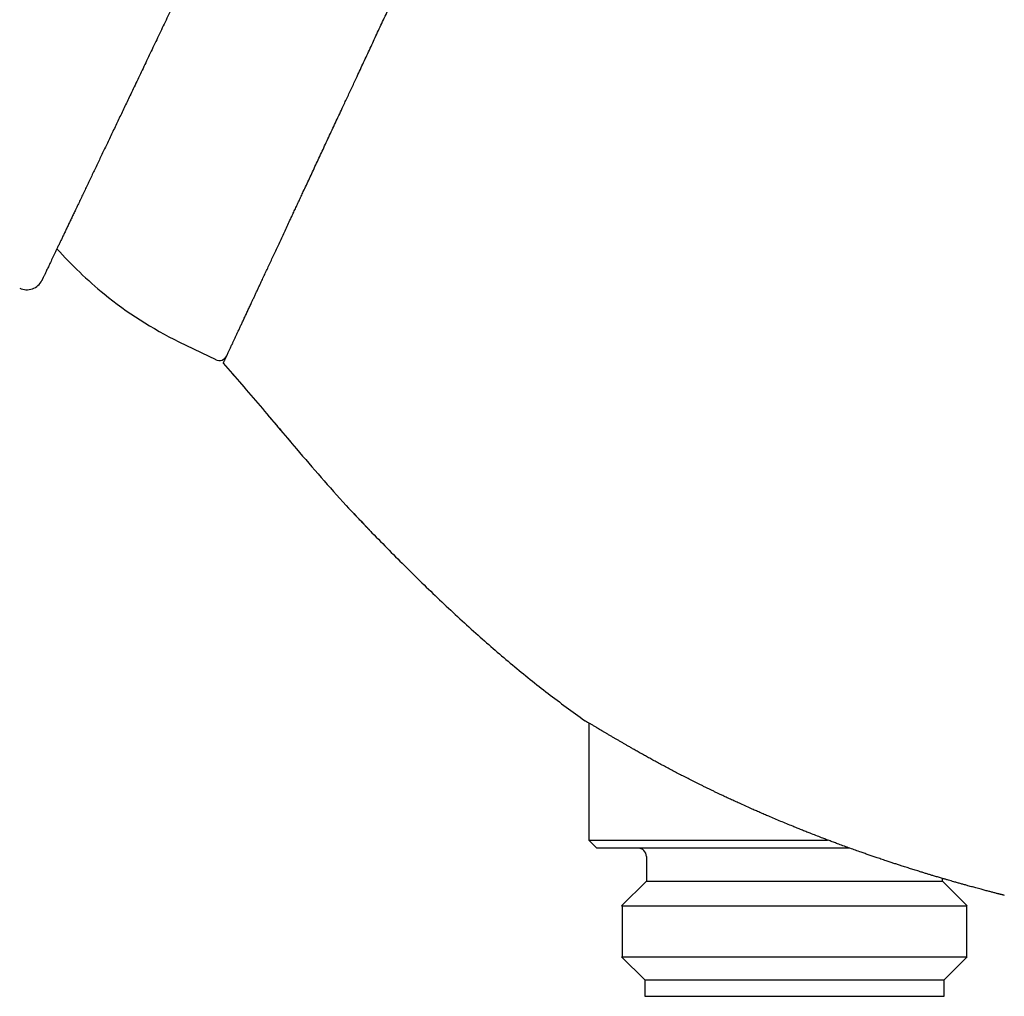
# Model space of a CAD drawing. Header units: millimetres. Extents: x 8 to 755, y 12 to 444.
# Tile 2 of 44: x 117 to 177, y 349 to 408. Entities that reach past the tile are written whole.
import ezdxf

# ---------------------------------------------------------------- set-up
doc = ezdxf.new("R2010")
doc.units = ezdxf.units.MM

msp = doc.modelspace()

# ---------------------------------------------------------------- linework, layer by layer
at = {"color": 7, "linetype": 'Continuous', "lineweight": 30}
for p, q in [((127.029, 388.713), (129.269, 387.621)), ((137.649, 378.27), (137.65, 378.27)), ((138.687, 377.181), (138.759, 377.104)), ((138.759, 377.104), (138.766, 377.126)), ((151.934, 365.543), (151.934, 358.427)), ((151.934, 358.427), (152.434, 357.927)), ((151.934, 358.427), (166.447, 358.427)), ((167.797, 357.927), (152.434, 357.927)), ((155.434, 357.427), (155.434, 355.927)), ((173.434, 355.927), (173.434, 356.089)), ((155.434, 355.927), (153.934, 354.427)), ((155.434, 355.927), (173.434, 355.927)), ((174.934, 354.427), (173.434, 355.927)), ((153.934, 354.427), (174.934, 354.427)), ((153.957, 354.427), (153.957, 351.327)), ((174.912, 351.327), (174.912, 354.427)), ((153.934, 351.327), (155.334, 349.927)), ((153.934, 351.327), (174.934, 351.327)), ((173.534, 349.927), (174.934, 351.327)), ((155.334, 349.927), (155.334, 348.927)), ((155.334, 349.927), (173.534, 349.927)), ((173.534, 348.927), (173.534, 349.927)), ((155.334, 348.927), (173.534, 348.927))]:
    msp.add_line(p, q, dxfattribs=at)
for centre, radius, start, end in [((138.298, 410.985), 25, 221.66863, 230.79041), ((117.802, 392.871), 1, 243.67044, 334.5), ((137.289, 409.75), 23.405, 230.79041, 244), ((129.488, 388.07), 0.5, 244, 335), ((154.934, 357.427), 0.5, 0, 90)]:
    msp.add_arc(centre, radius, start, end, dxfattribs=at)
for points, knots in [([(139.743, 439.16), (139.42, 439.267), (138.775, 439.481), (137.806, 439.8), (136.837, 440.115), (135.87, 440.425), (134.903, 440.73), (134.006, 441.007), (133.179, 441.257), (132.422, 441.48), (131.666, 441.698), (130.91, 441.909), (130.156, 442.113), (129.439, 442.301), (128.759, 442.472), (128.115, 442.628), (127.473, 442.778), (126.831, 442.92), (126.191, 443.055), (125.552, 443.183), (124.932, 443.3), (124.331, 443.406), (123.748, 443.501), (123.167, 443.589), (122.587, 443.669), (122.008, 443.742), (121.413, 443.808), (120.802, 443.866), (120.175, 443.916), (119.55, 443.956), (118.927, 443.985), (118.305, 444.004), (117.684, 444.013), (117.083, 444.012), (116.5, 444.002), (115.935, 443.983), (115.372, 443.957), (114.811, 443.922), (114.251, 443.879), (113.692, 443.828), (113.135, 443.769), (112.579, 443.702), (112.024, 443.627), (111.471, 443.545), (110.92, 443.454), (110.336, 443.35), (109.722, 443.23), (109.078, 443.094), (108.435, 442.947), (107.804, 442.792), (107.185, 442.63), (106.577, 442.462), (105.972, 442.284), (105.368, 442.096), (104.769, 441.901), (104.176, 441.699), (103.589, 441.489), (103.003, 441.271), (102.414, 441.042), (101.824, 440.804), (101.232, 440.555), (100.641, 440.298), (100.052, 440.033), (99.465, 439.759), (98.88, 439.477), (98.264, 439.171), (97.618, 438.839), (96.943, 438.479), (96.27, 438.109), (95.599, 437.728), (94.931, 437.336), (94.278, 436.943), (93.641, 436.547), (93.018, 436.15), (92.398, 435.744), (91.779, 435.329), (91.151, 434.898), (90.513, 434.448), (89.864, 433.981), (89.219, 433.504), (88.576, 433.018), (87.935, 432.523), (87.31, 432.029), (86.699, 431.536), (86.102, 431.045), (85.508, 430.547), (84.916, 430.041), (84.303, 429.508), (83.671, 428.947), (83.018, 428.356), (82.369, 427.758), (81.722, 427.15), (81.079, 426.535), (80.438, 425.911), (79.8, 425.278), (79.15, 424.623), (78.488, 423.944), (77.815, 423.241), (77.145, 422.529), (76.478, 421.809), (75.814, 421.08), (75.155, 420.344), (74.476, 419.575), (73.78, 418.773), (73.066, 417.937), (72.356, 417.092), (71.65, 416.239), (70.949, 415.377), (70.252, 414.508), (69.559, 413.631), (68.87, 412.746), (68.186, 411.855), (67.51, 410.962), (66.842, 410.067), (66.182, 409.172), (65.526, 408.271), (64.845, 407.323), (64.139, 406.328), (63.409, 405.284), (62.685, 404.234), (61.965, 403.178), (61.252, 402.117), (60.543, 401.05), (59.84, 399.978), (59.083, 398.809), (58.273, 397.543), (57.413, 396.178), (56.561, 394.808), (55.718, 393.433), (54.867, 392.027), (54.009, 390.589), (53.143, 389.121), (52.288, 387.65), (51.442, 386.179), (50.607, 384.708), (49.797, 383.265), (49.012, 381.851), (48.252, 380.468), (47.501, 379.087), (46.758, 377.71), (46.066, 376.412), (45.421, 375.195), (44.823, 374.057), (44.231, 372.925), (43.646, 371.796), (43.067, 370.673), (42.506, 369.576), (41.961, 368.506), (41.432, 367.462), (40.91, 366.425), (40.393, 365.393), (40.051, 364.707), (39.881, 364.365)], [0, 0, 0, 0, 0.007334, 0.01466, 0.021975, 0.029275, 0.036557, 0.043817, 0.049505, 0.055175, 0.060828, 0.06646, 0.072073, 0.077663, 0.082436, 0.087192, 0.091929, 0.096648, 0.101348, 0.106029, 0.11069, 0.114946, 0.119185, 0.123407, 0.127613, 0.131803, 0.135976, 0.140511, 0.145028, 0.149528, 0.154011, 0.158481, 0.162937, 0.16738, 0.171444, 0.175498, 0.179546, 0.183586, 0.187621, 0.19165, 0.195675, 0.199697, 0.203716, 0.207732, 0.211748, 0.215762, 0.220494, 0.225228, 0.229963, 0.234702, 0.239225, 0.243753, 0.248287, 0.252827, 0.257375, 0.261849, 0.266331, 0.270822, 0.275323, 0.279927, 0.284542, 0.289168, 0.293807, 0.298459, 0.303124, 0.307803, 0.313279, 0.318776, 0.324293, 0.329832, 0.335392, 0.340975, 0.346259, 0.351563, 0.356889, 0.362235, 0.367602, 0.373318, 0.379058, 0.384822, 0.390611, 0.396425, 0.402263, 0.40779, 0.413339, 0.41891, 0.424503, 0.430117, 0.436409, 0.442727, 0.449073, 0.455444, 0.461842, 0.468266, 0.474715, 0.48119, 0.488156, 0.495151, 0.502173, 0.509223, 0.516299, 0.523401, 0.530528, 0.538397, 0.546294, 0.55422, 0.562173, 0.570152, 0.578157, 0.586185, 0.594237, 0.602311, 0.610405, 0.618375, 0.626362, 0.634366, 0.642386, 0.651517, 0.660665, 0.669829, 0.679006, 0.688195, 0.697393, 0.7066, 0.715813, 0.7274, 0.738991, 0.75058, 0.762165, 0.773741, 0.786003, 0.798247, 0.810466, 0.822656, 0.834812, 0.846929, 0.858313, 0.869653, 0.880945, 0.892185, 0.903368, 0.912641, 0.92187, 0.931051, 0.940181, 0.94926, 0.958283, 0.966738, 0.975139, 0.983485, 0.991772, 1, 1, 1, 1]), ([(129.726, 387.398), (129.726, 387.399), (129.727, 387.401), (129.734, 387.415), (129.744, 387.437), (129.759, 387.469), (129.778, 387.51), (129.802, 387.56), (129.829, 387.619), (129.861, 387.688), (129.897, 387.765), (129.937, 387.851), (129.982, 387.946), (130.025, 388.04), (130.067, 388.13), (130.106, 388.214), (130.148, 388.302), (130.191, 388.395), (130.236, 388.492), (130.291, 388.609), (130.355, 388.747), (130.432, 388.912), (130.513, 389.085), (130.598, 389.267), (130.687, 389.458), (130.78, 389.658), (130.878, 389.867), (130.979, 390.085), (131.084, 390.311), (131.194, 390.545), (131.307, 390.788), (131.413, 391.015), (131.51, 391.224), (131.598, 391.413), (131.688, 391.606), (131.78, 391.802), (131.874, 392.003), (131.982, 392.235), (132.105, 392.5), (132.245, 392.801), (132.389, 393.109), (132.536, 393.424), (132.686, 393.746), (132.84, 394.075), (132.996, 394.411), (133.156, 394.754), (133.319, 395.103), (133.485, 395.459), (133.654, 395.821), (133.809, 396.154), (133.95, 396.456), (134.076, 396.726), (134.203, 396.998), (134.331, 397.274), (134.461, 397.552), (134.61, 397.871), (134.777, 398.231), (134.965, 398.634), (135.156, 399.041), (135.348, 399.454), (135.542, 399.871), (135.739, 400.292), (135.937, 400.718), (136.138, 401.148), (136.34, 401.581), (136.543, 402.018), (136.749, 402.459), (136.936, 402.86), (137.105, 403.222), (137.254, 403.542), (137.404, 403.864), (137.555, 404.187), (137.707, 404.512), (137.874, 404.871), (138.056, 405.263), (138.255, 405.689), (138.455, 406.117), (138.655, 406.546), (138.856, 406.976), (139.057, 407.408), (139.259, 407.841), (139.463, 408.278), (139.668, 408.719), (139.876, 409.164), (140.084, 409.61), (140.273, 410.016), (140.444, 410.383), (140.597, 410.71), (140.749, 411.038), (140.902, 411.365), (141.055, 411.692), (141.229, 412.066), (141.425, 412.486), (141.642, 412.952), (141.859, 413.417), (142.075, 413.88), (142.29, 414.342), (142.505, 414.802), (142.718, 415.26), (142.931, 415.715), (143.142, 416.168), (143.352, 416.619), (143.561, 417.067), (143.749, 417.469), (143.915, 417.827), (144.062, 418.141), (144.208, 418.454), (144.352, 418.764), (144.497, 419.073), (144.659, 419.421), (144.838, 419.806), (145.035, 420.228), (145.23, 420.645), (145.422, 421.058), (145.612, 421.466), (145.8, 421.869), (145.986, 422.267), (146.169, 422.66), (146.35, 423.047), (146.528, 423.429), (146.703, 423.805), (146.859, 424.141), (146.997, 424.436), (147.117, 424.694), (147.236, 424.948), (147.353, 425.2), (147.469, 425.448), (147.598, 425.725), (147.74, 426.029), (147.893, 426.358), (148.044, 426.681), (148.191, 426.996), (148.334, 427.304), (148.474, 427.604), (148.611, 427.897), (148.744, 428.183), (148.874, 428.46), (148.999, 428.73), (149.121, 428.991), (149.228, 429.221), (149.321, 429.421), (149.402, 429.592), (149.48, 429.76), (149.556, 429.923), (149.63, 430.083), (149.712, 430.258), (149.8, 430.447), (149.894, 430.647), (149.983, 430.839), (150.068, 431.022), (150.149, 431.195), (150.226, 431.36), (150.298, 431.515), (150.366, 431.661), (150.43, 431.798), (150.49, 431.926), (150.545, 432.044), (150.591, 432.142), (150.629, 432.224), (150.66, 432.291), (150.689, 432.353), (150.716, 432.41), (150.74, 432.462), (150.764, 432.513), (150.786, 432.562), (150.807, 432.605), (150.824, 432.642), (150.837, 432.671), (150.847, 432.693), (150.853, 432.706), (150.856, 432.712), (150.857, 432.713), (150.857, 432.713)], [0, 0, 0, 0, 0.00638, 0.01276, 0.019151, 0.025541, 0.031921, 0.038301, 0.044691, 0.051082, 0.057462, 0.063842, 0.070232, 0.076623, 0.081163, 0.085703, 0.090243, 0.094792, 0.09934, 0.103889, 0.110477, 0.117064, 0.123663, 0.130262, 0.13685, 0.143437, 0.150036, 0.156635, 0.163223, 0.16981, 0.176409, 0.183008, 0.187717, 0.192425, 0.197134, 0.201852, 0.20657, 0.211288, 0.217873, 0.224459, 0.231056, 0.237653, 0.244239, 0.250825, 0.257422, 0.264019, 0.270605, 0.277191, 0.283788, 0.290385, 0.295092, 0.299799, 0.304505, 0.309222, 0.313938, 0.318654, 0.325241, 0.331829, 0.338427, 0.345026, 0.351613, 0.3582, 0.364799, 0.371398, 0.377985, 0.384572, 0.391171, 0.39777, 0.402478, 0.407186, 0.411894, 0.416612, 0.421329, 0.426047, 0.432156, 0.438265, 0.444383, 0.450501, 0.45661, 0.462719, 0.468837, 0.474955, 0.481211, 0.487468, 0.493734, 0.5, 0.504599, 0.509198, 0.513796, 0.518403, 0.523011, 0.527618, 0.534205, 0.540792, 0.547391, 0.55399, 0.560577, 0.567164, 0.573763, 0.580361, 0.586948, 0.593536, 0.600134, 0.606733, 0.611441, 0.616149, 0.620857, 0.625574, 0.630292, 0.635009, 0.641598, 0.648188, 0.654789, 0.66139, 0.667979, 0.674569, 0.68117, 0.687771, 0.69436, 0.70095, 0.707551, 0.714152, 0.718862, 0.723572, 0.728282, 0.733002, 0.737721, 0.742441, 0.749025, 0.755609, 0.762205, 0.768801, 0.775385, 0.781969, 0.788565, 0.795161, 0.801745, 0.808329, 0.814925, 0.821521, 0.826226, 0.830932, 0.835637, 0.840352, 0.845067, 0.849781, 0.856372, 0.862963, 0.869565, 0.876167, 0.882758, 0.889348, 0.89595, 0.902553, 0.909143, 0.915734, 0.922336, 0.928938, 0.933649, 0.938361, 0.943072, 0.947793, 0.952514, 0.957234, 0.962998, 0.968762, 0.974526, 0.980306, 0.986088, 0.991868, 0.995934, 1, 1, 1, 1]), ([(131.313, 418.872), (131.276, 418.796), (131.165, 418.563), (130.98, 418.176), (130.758, 417.709), (130.535, 417.243), (130.313, 416.777), (130.091, 416.311), (129.868, 415.845), (129.646, 415.379), (129.424, 414.913), (129.203, 414.449), (128.983, 413.988), (128.764, 413.529), (128.547, 413.074), (128.33, 412.62), (128.115, 412.168), (127.895, 411.707), (127.672, 411.239), (127.445, 410.763), (127.219, 410.29), (126.994, 409.818), (126.767, 409.343), (126.539, 408.863), (126.308, 408.38), (126.079, 407.9), (125.852, 407.423), (125.626, 406.95), (125.402, 406.481), (125.18, 406.016), (124.96, 405.555), (124.743, 405.098), (124.527, 404.646), (124.314, 404.199), (124.114, 403.779), (123.927, 403.387), (123.752, 403.022), (123.58, 402.66), (123.409, 402.302), (123.238, 401.944), (123.068, 401.586), (122.897, 401.228), (122.728, 400.875), (122.562, 400.527), (122.399, 400.184), (122.238, 399.846), (122.079, 399.514), (121.923, 399.187), (121.77, 398.866), (121.62, 398.551), (121.473, 398.242), (121.326, 397.934), (121.179, 397.627), (121.034, 397.323), (120.892, 397.025), (120.759, 396.747), (120.635, 396.487), (120.519, 396.243), (120.406, 396.006), (120.296, 395.776), (120.189, 395.552), (120.086, 395.335), (119.986, 395.125), (119.889, 394.922), (119.795, 394.726), (119.706, 394.538), (119.619, 394.357), (119.535, 394.179), (119.452, 394.007), (119.373, 393.84), (119.297, 393.682), (119.227, 393.534), (119.161, 393.395), (119.099, 393.267), (119.042, 393.147), (118.99, 393.037), (118.941, 392.935), (118.897, 392.843), (118.858, 392.761), (118.823, 392.687), (118.792, 392.623), (118.767, 392.571), (118.748, 392.529), (118.732, 392.497), (118.72, 392.471), (118.711, 392.453), (118.706, 392.442), (118.705, 392.441), (118.705, 392.44)], [0, 0, 0, 0, 0.005892, 0.017874, 0.029858, 0.041842, 0.053826, 0.065808, 0.077856, 0.089907, 0.101959, 0.11401, 0.126059, 0.137974, 0.149892, 0.16181, 0.173728, 0.185644, 0.198336, 0.21103, 0.223725, 0.23642, 0.249112, 0.262375, 0.27564, 0.288906, 0.302169, 0.315433, 0.328699, 0.341965, 0.355229, 0.368493, 0.38176, 0.395026, 0.408291, 0.41948, 0.430671, 0.441863, 0.453054, 0.464243, 0.475862, 0.487482, 0.499103, 0.510722, 0.522341, 0.533962, 0.545583, 0.557202, 0.568822, 0.580444, 0.592066, 0.603686, 0.615919, 0.628155, 0.64039, 0.652624, 0.663437, 0.674253, 0.685068, 0.695881, 0.706696, 0.717512, 0.728328, 0.739142, 0.749957, 0.760773, 0.77159, 0.782405, 0.793871, 0.805339, 0.816808, 0.828274, 0.839536, 0.850802, 0.862069, 0.873335, 0.884597, 0.89586, 0.907127, 0.918395, 0.929662, 0.940925, 0.950767, 0.960614, 0.970462, 0.98031, 0.990157, 1, 1, 1, 1]), ([(129.726, 387.398), (130.475, 386.537), (131.973, 384.814), (133.929, 382.482), (135.668, 380.464), (137.076, 378.874), (138.016, 377.888), (138.431, 377.453)], [0, 0, 0, 0, 0.259038, 0.518115, 0.690852, 0.863549, 1, 1, 1, 1]), ([(130.291, 386.755), (130.293, 386.753), (130.296, 386.75), (130.301, 386.744), (130.307, 386.738), (130.313, 386.732), (130.32, 386.726), (130.326, 386.719), (130.332, 386.713), (130.339, 386.706), (130.345, 386.7), (130.352, 386.692), (130.359, 386.685), (130.365, 386.678), (130.371, 386.672), (130.378, 386.663), (130.389, 386.652), (130.401, 386.637), (130.417, 386.619), (130.436, 386.597), (130.46, 386.569), (130.489, 386.536), (130.52, 386.5), (130.551, 386.465), (130.581, 386.431), (130.618, 386.388), (130.66, 386.339), (130.708, 386.284), (130.747, 386.238), (130.781, 386.199), (130.81, 386.165), (130.838, 386.133), (130.864, 386.101), (130.89, 386.071), (130.914, 386.041), (130.937, 386.013), (130.959, 385.986), (130.981, 385.96), (131.001, 385.936), (131.02, 385.913), (131.032, 385.899), (131.038, 385.892)], [0, 0, 0, 0, 0.046617, 0.089276, 0.127989, 0.162773, 0.193646, 0.216409, 0.236502, 0.253962, 0.268843, 0.281238, 0.291305, 0.297506, 0.302787, 0.307504, 0.315107, 0.326377, 0.337865, 0.35167, 0.371508, 0.39475, 0.420056, 0.444424, 0.46774, 0.490006, 0.531385, 0.568562, 0.601614, 0.625109, 0.648728, 0.67313, 0.69892, 0.726613, 0.756632, 0.78931, 0.824908, 0.863632, 0.905642, 0.951064, 1, 1, 1, 1]), ([(132.336, 384.371), (132.342, 384.363), (132.356, 384.347), (132.38, 384.32), (132.405, 384.291), (132.433, 384.259), (132.461, 384.227), (132.489, 384.195), (132.517, 384.163), (132.546, 384.13), (132.576, 384.095), (132.608, 384.058), (132.642, 384.018), (132.68, 383.975), (132.719, 383.928), (132.76, 383.88), (132.8, 383.832), (132.841, 383.784), (132.934, 383.674), (133.098, 383.481), (133.266, 383.283), (133.385, 383.142), (133.435, 383.083), (133.483, 383.026), (133.526, 382.975), (133.562, 382.932), (133.593, 382.894), (133.623, 382.859), (133.651, 382.825), (133.677, 382.793), (133.704, 382.761), (133.73, 382.729), (133.755, 382.698), (133.778, 382.67), (133.799, 382.645), (133.811, 382.631), (133.817, 382.624)], [0, 0, 0, 0, 0.035254, 0.068111, 0.098695, 0.127164, 0.15371, 0.174536, 0.194357, 0.213363, 0.231772, 0.249825, 0.267777, 0.288082, 0.308943, 0.330187, 0.351523, 0.37295, 0.394471, 0.497164, 0.630857, 0.657513, 0.68408, 0.709579, 0.734277, 0.752757, 0.771275, 0.790051, 0.8093, 0.829218, 0.849987, 0.876251, 0.904205, 0.934044, 0.965932, 1, 1, 1, 1]), ([(137.649, 378.271), (137.651, 378.269), (137.654, 378.265), (137.66, 378.26), (137.666, 378.254), (137.673, 378.248), (137.68, 378.241), (137.687, 378.234), (137.695, 378.227), (137.703, 378.219), (137.71, 378.212), (137.718, 378.205), (137.724, 378.198), (137.731, 378.191), (137.738, 378.184), (137.746, 378.176), (137.755, 378.166), (137.767, 378.153), (137.784, 378.134), (137.807, 378.111), (137.833, 378.082), (137.863, 378.051), (137.894, 378.018), (137.925, 377.984), (137.957, 377.95), (138.01, 377.894), (138.084, 377.816), (138.16, 377.736), (138.219, 377.674), (138.26, 377.631), (138.3, 377.589), (138.34, 377.548), (138.379, 377.507), (138.416, 377.468), (138.451, 377.431), (138.483, 377.398), (138.51, 377.37), (138.53, 377.35), (138.544, 377.335), (138.556, 377.322), (138.568, 377.31), (138.58, 377.297), (138.594, 377.282), (138.609, 377.266), (138.623, 377.251), (138.638, 377.235), (138.652, 377.219), (138.667, 377.202), (138.683, 377.185), (138.7, 377.166), (138.717, 377.148), (138.734, 377.131), (138.744, 377.12), (138.75, 377.114)], [0, 0, 0, 0, 0.03907, 0.075138, 0.108208, 0.138286, 0.165379, 0.1895, 0.210664, 0.228895, 0.244235, 0.253883, 0.261993, 0.268648, 0.274006, 0.278365, 0.282359, 0.28847, 0.297534, 0.309012, 0.323212, 0.338961, 0.355024, 0.371401, 0.388092, 0.405096, 0.453478, 0.502698, 0.523735, 0.544608, 0.565318, 0.585864, 0.606247, 0.625943, 0.643316, 0.660495, 0.67435, 0.68488, 0.690901, 0.69691, 0.703411, 0.710676, 0.721875, 0.735085, 0.750495, 0.768228, 0.788364, 0.810962, 0.841384, 0.875462, 0.913238, 0.954742, 1, 1, 1, 1]), ([(138.759, 377.104), (139.458, 376.393), (140.854, 374.972), (142.999, 372.889), (145.142, 370.912), (147.293, 369.056), (149.446, 367.317), (150.938, 366.233), (151.684, 365.691)], [0, 0, 0, 0, 0.173152, 0.34628, 0.51938, 0.679585, 0.839796, 1, 1, 1, 1]), ([(151.684, 365.691), (151.685, 365.69), (151.686, 365.69), (151.696, 365.684), (151.713, 365.674), (151.735, 365.661), (151.765, 365.643), (151.801, 365.622), (151.844, 365.597), (151.877, 365.577), (151.894, 365.567)], [0, 0, 0, 0, 0.124136, 0.248272, 0.37275, 0.497228, 0.622746, 0.748265, 0.874132, 1, 1, 1, 1]), ([(158.601, 361.84), (158.494, 361.893), (158.28, 362), (157.966, 362.159), (157.656, 362.318), (157.35, 362.476), (157.048, 362.634), (156.751, 362.791), (156.459, 362.947), (156.177, 363.099), (155.903, 363.248), (155.638, 363.394), (155.38, 363.538), (155.127, 363.679), (154.882, 363.817), (154.663, 363.942), (154.467, 364.055), (154.293, 364.155), (154.124, 364.253), (153.959, 364.349), (153.798, 364.443), (153.642, 364.534), (153.491, 364.623), (153.337, 364.714), (153.18, 364.806), (153.022, 364.899), (152.872, 364.988), (152.73, 365.072), (152.597, 365.151), (152.481, 365.219), (152.381, 365.278), (152.296, 365.329), (152.215, 365.376), (152.14, 365.421), (152.07, 365.462), (152.006, 365.5), (151.947, 365.535), (151.912, 365.555), (151.895, 365.566)], [0, 0, 0, 0, 0.032235, 0.064481, 0.096727, 0.128961, 0.16156, 0.19417, 0.226781, 0.259379, 0.291074, 0.322793, 0.354523, 0.386252, 0.417969, 0.449662, 0.474059, 0.498461, 0.522863, 0.547259, 0.571859, 0.596465, 0.621072, 0.645671, 0.674671, 0.703696, 0.732734, 0.76177, 0.790793, 0.819791, 0.842208, 0.864631, 0.887055, 0.909472, 0.932101, 0.954736, 0.977371, 1, 1, 1, 1]), ([(177.184, 355.062), (177.184, 355.063), (177.182, 355.063), (177.172, 355.065), (177.157, 355.07), (177.134, 355.075), (177.105, 355.083), (177.067, 355.092), (177.02, 355.105), (176.964, 355.119), (176.907, 355.133), (176.849, 355.148), (176.786, 355.165), (176.709, 355.185), (176.617, 355.209), (176.513, 355.236), (176.41, 355.263), (176.309, 355.289), (176.203, 355.318), (176.09, 355.347), (175.971, 355.379), (175.839, 355.414), (175.691, 355.454), (175.54, 355.495), (175.395, 355.534), (175.259, 355.572), (175.118, 355.61), (174.955, 355.655), (174.768, 355.707), (174.558, 355.766), (174.344, 355.826), (174.144, 355.883), (173.958, 355.937), (173.786, 355.986), (173.61, 356.037), (173.411, 356.095), (173.187, 356.161), (172.957, 356.23), (172.742, 356.294), (172.542, 356.355), (172.34, 356.416), (172.11, 356.487), (171.85, 356.568), (171.563, 356.658), (171.273, 356.749), (171.005, 356.835), (170.758, 356.915), (170.533, 356.988), (170.306, 357.062), (170.051, 357.147), (169.769, 357.241), (169.482, 357.338), (169.216, 357.428), (168.973, 357.512), (168.728, 357.597), (168.452, 357.694), (168.144, 357.802), (167.806, 357.924), (167.465, 358.048), (167.151, 358.163), (166.864, 358.27), (166.605, 358.367), (166.346, 358.465), (166.057, 358.576), (165.739, 358.699), (165.419, 358.824), (165.126, 358.94), (164.859, 359.046), (164.592, 359.153), (164.293, 359.275), (163.964, 359.41), (163.601, 359.56), (163.238, 359.713), (162.905, 359.854), (162.603, 359.984), (162.331, 360.102), (162.061, 360.221), (161.763, 360.353), (161.437, 360.498), (161.111, 360.646), (160.815, 360.781), (160.548, 360.905), (160.282, 361.029), (160.046, 361.14), (159.84, 361.238), (159.663, 361.322), (159.487, 361.407), (159.31, 361.492), (159.133, 361.579), (158.954, 361.666), (158.776, 361.754), (158.659, 361.812), (158.6, 361.841)], [0, 0, 0, 0, 0.010507, 0.021015, 0.031521, 0.042079, 0.052638, 0.063196, 0.075811, 0.088436, 0.098185, 0.107934, 0.117701, 0.127468, 0.14076, 0.154063, 0.164569, 0.175077, 0.185583, 0.19614, 0.206698, 0.217255, 0.22987, 0.242494, 0.252236, 0.261978, 0.271737, 0.281497, 0.294772, 0.308058, 0.320776, 0.333503, 0.343083, 0.352663, 0.362259, 0.371855, 0.384591, 0.397336, 0.407163, 0.416989, 0.426832, 0.436675, 0.450056, 0.463448, 0.476516, 0.489594, 0.499437, 0.50928, 0.519139, 0.528998, 0.542085, 0.555181, 0.565267, 0.575354, 0.585456, 0.595559, 0.609283, 0.623017, 0.63672, 0.650434, 0.660754, 0.671075, 0.681412, 0.691749, 0.705471, 0.719203, 0.729771, 0.740339, 0.750924, 0.761509, 0.77588, 0.790262, 0.804843, 0.819434, 0.830415, 0.841397, 0.852396, 0.863395, 0.877996, 0.892607, 0.903857, 0.915107, 0.926375, 0.937643, 0.945295, 0.952948, 0.960606, 0.968264, 0.976195, 0.984125, 0.992063, 1, 1, 1, 1])]:
    msp.add_open_spline(points, degree=3, knots=knots, dxfattribs=at)

doc.saveas('drawing.dxf')
